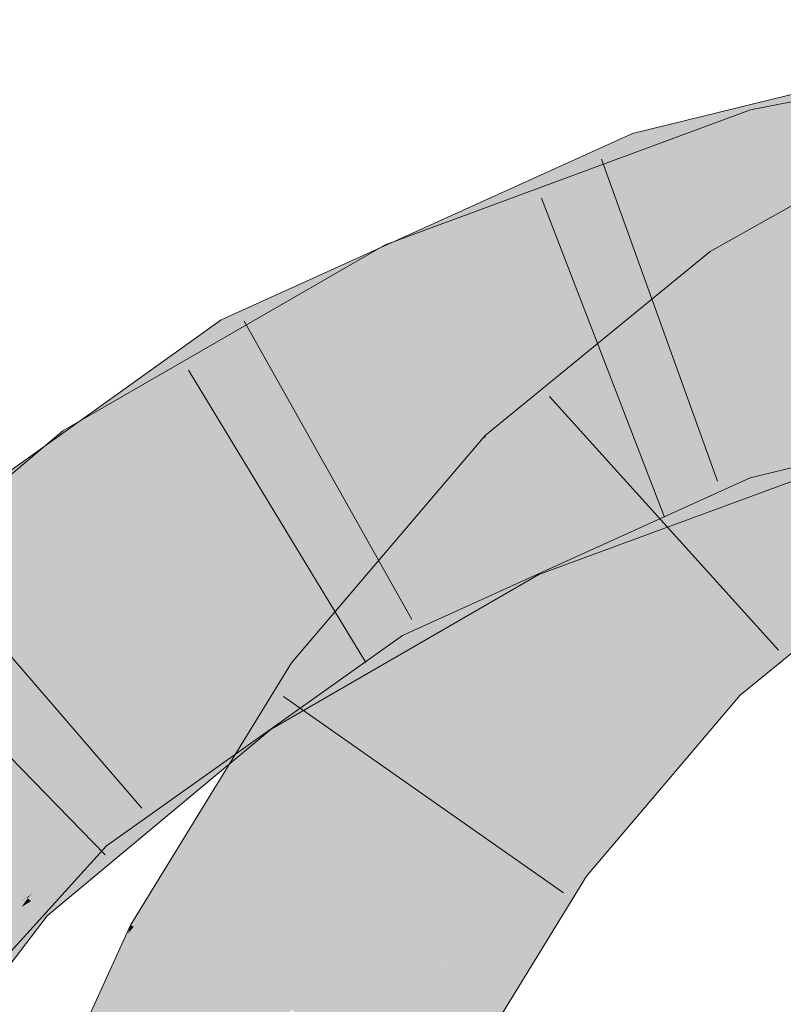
# Model space of a CAD drawing. Extents: x -500 to 300, y 62 to 1162.
# Tile 181 of 256: x 163.204 to 163.728, y 950.991 to 951.668. Entities that reach past the tile are written whole.
import ezdxf

# ---------------------------------------------------------------- set-up
doc = ezdxf.new("R2010")
doc.units = 0
doc.layers.get('0').update_dxf_attribs({"lineweight": 13})
for name, color, linetype, lineweight, true_color in [('E_Leerrohr 25-A06G93S78I', 7, 'Continuous', 9, 0xff8000), ('E_Leerrohr 25-Shading', 7, 'Continuous', 9, 0xff8000), ('E_Leerrohr 32-A06G93SF8I', 7, 'Continuous', 9, 0x00b300), ('E_Leerrohr 32-Shading', 7, 'Continuous', 9, 0x00b300)]:
    doc.layers.add(name, color=color, linetype=linetype, lineweight=lineweight, true_color=true_color)

# ---------------------------------------------------------------- blocks, each defined once
blk = doc.blocks.new('Shading-A06G93GV8I', base_point=(241.45081, 904.12592))
at = {"layer": 'E_Leerrohr 25-Shading', "color": 43, "true_color": 0xd7ab7f}
for points in [[(163.77518, 951.52454), (163.81456, 951.58484), (163.68945, 951.49194), (163.67805, 951.50824)], [(163.69124, 951.48938), (163.77235, 951.52026), (163.68945, 951.49194), (163.77518, 951.52454)], [(163.77142, 951.5188), (163.77235, 951.52026), (163.69183, 951.48853), (163.69124, 951.48938)], [(163.69183, 951.48853), (163.69902, 951.47821), (163.77142, 951.5188)], [(163.68945, 951.49194), (163.67805, 951.50824), (163.59932, 951.44385)], [(163.69183, 951.48853), (163.69124, 951.48938), (163.58289, 951.43042), (163.58699, 951.43378)], [(163.58289, 951.43042), (163.69902, 951.47821), (163.69183, 951.48853)], [(163.58699, 951.43378), (163.69124, 951.48938), (163.59932, 951.44385), (163.68945, 951.49194)], [(163.55087, 951.39191), (163.69902, 951.47821), (163.52354, 951.3819), (163.58289, 951.43042)], [(163.67325, 951.45715), (163.69902, 951.47821), (163.55087, 951.39191)], [(163.66914, 951.4538), (163.67325, 951.45715), (163.52724, 951.37817), (163.55087, 951.39191)], [(163.52724, 951.37817), (163.54921, 951.35577), (163.66914, 951.4538)], [(163.55087, 951.39191), (163.52354, 951.3819), (163.52649, 951.37891)], [(163.52724, 951.37817), (163.55087, 951.39191), (163.52649, 951.37891)], [(163.51237, 951.36877), (163.52649, 951.37891), (163.52095, 951.37885), (163.52423, 951.38123)], [(163.52423, 951.38123), (163.52354, 951.3819), (163.52095, 951.37885)], [(163.52724, 951.37817), (163.52649, 951.37891), (163.50952, 951.36542), (163.51237, 951.36877)], [(163.52724, 951.37817), (163.50952, 951.36542), (163.53867, 951.36652), (163.53468, 951.35931)], [(163.53468, 951.35931), (163.54921, 951.35577), (163.53867, 951.36652)], [(163.41565, 951.20752), (163.50952, 951.36542), (163.3905, 951.22571)], [(163.41565, 951.20752), (163.50664, 951.30853), (163.50952, 951.36542), (163.53468, 951.35931)], [(163.50664, 951.30853), (163.54921, 951.35577), (163.53468, 951.35931)], [(163.50233, 951.30072), (163.54921, 951.35577), (163.50664, 951.30853)], [(163.80023, 951.33331), (163.6731, 951.22968), (163.80374, 951.32825)], [(163.6731, 951.22968), (163.69876, 951.20355), (163.80374, 951.32825), (163.82118, 951.30328)], [(163.42912, 951.21472), (163.50233, 951.30072), (163.41565, 951.20752), (163.50664, 951.30853)], [(163.3905, 951.22571), (163.34073, 951.14478), (163.41565, 951.20752)], [(163.6731, 951.22968), (163.56734, 951.10529), (163.69876, 951.20355), (163.65573, 951.15295)], [(163.41565, 951.20752), (163.42017, 951.20422), (163.42912, 951.21472)], [(163.42017, 951.20422), (163.34073, 951.14478), (163.282, 951.04437), (163.27971, 951.04553)], [(163.42017, 951.20422), (163.282, 951.04437), (163.36412, 951.1131)], [(163.34073, 951.14478), (163.42017, 951.20422), (163.41565, 951.20752)], [(163.56734, 951.10529), (163.56343, 951.10065), (163.65573, 951.15295), (163.59309, 951.07922)], [(163.282, 951.04437), (163.31207, 951.02844), (163.36412, 951.1131)], [(163.56343, 951.10065), (163.50233, 951.00116), (163.59309, 951.07922), (163.59073, 951.07538)], [(163.50233, 951.00116), (163.46835, 950.94586), (163.59073, 951.07538), (163.50073, 950.92871)], [(163.31207, 951.02844), (163.282, 951.04437), (163.22273, 950.8313), (163.27815, 951.03973)], [(163.27815, 951.03973), (163.27971, 951.04553), (163.27573, 951.0368)], [(163.282, 951.04437), (163.27971, 951.04553), (163.27815, 951.03973)], [(163.22273, 950.8313), (163.27815, 951.03973), (163.2478, 950.97516), (163.27573, 951.0368)]]:
    blk.add_solid(points, dxfattribs=at)
at = {"layer": 'E_Leerrohr 25-Shading', "color": 31, "true_color": 0xfabd7f}
for points in [[(163.69902, 951.47821), (163.74962, 951.40576), (163.82986, 951.55157), (163.86684, 951.47131)], [(163.54921, 951.35577), (163.61115, 951.29272), (163.69902, 951.47821), (163.74962, 951.40576)], [(163.77963, 951.34961), (163.72948, 951.38934), (163.62413, 951.30334)], [(163.42017, 951.20422), (163.49181, 951.15247), (163.54921, 951.35577), (163.61115, 951.29272)], [(163.80023, 951.33331), (163.77963, 951.34961), (163.61115, 951.29272), (163.62413, 951.30334)], [(163.80023, 951.33331), (163.61115, 951.29272), (163.64771, 951.25555)], [(163.6731, 951.22968), (163.80023, 951.33331), (163.64771, 951.25555)], [(163.64771, 951.25555), (163.61115, 951.29272), (163.53468, 951.20288)], [(163.6731, 951.22968), (163.64771, 951.25555), (163.53073, 951.19818), (163.53468, 951.20288)], [(163.6731, 951.22968), (163.53073, 951.19818), (163.56734, 951.10529)], [(163.31207, 951.02844), (163.39021, 950.98712), (163.42017, 951.20422), (163.49181, 951.15247)], [(163.53073, 951.19818), (163.49181, 951.15247), (163.56734, 951.10529), (163.56343, 951.10065)], [(163.48163, 951.06274), (163.49181, 951.15247), (163.46573, 951.11005)], [(163.56343, 951.10065), (163.49181, 951.15247), (163.49449, 951.02454), (163.48163, 951.06274)], [(163.44164, 950.95996), (163.46573, 951.11005), (163.39737, 950.98334), (163.40073, 951.00427)], [(163.46835, 950.94586), (163.48163, 951.06274), (163.44164, 950.95996), (163.46573, 951.11005)], [(163.50233, 951.00116), (163.56343, 951.10065), (163.49449, 951.02454)], [(163.48163, 951.06274), (163.46835, 950.94586), (163.50233, 951.00116)], [(163.22273, 950.8313), (163.30504, 950.79907), (163.31207, 951.02844), (163.39021, 950.98712)], [(163.40073, 951.00427), (163.39021, 950.98712), (163.39737, 950.98334)]]:
    blk.add_solid(points, dxfattribs=at)
at = {"layer": 'E_Leerrohr 32-Shading', "color": 83, "true_color": 0x7fbd7f}
for points in [[(163.7059, 951.60553), (163.98804, 951.6485), (163.98639, 951.66162)], [(163.7059, 951.60553), (163.80235, 951.59692), (163.98804, 951.6485), (163.87361, 951.60895)], [(163.63527, 951.55859), (163.91913, 951.63025), (163.63187, 951.56854), (163.92021, 951.6319)], [(163.73569, 951.61652), (163.62474, 951.58936), (163.74065, 951.60052)], [(163.5903, 951.5481), (163.7059, 951.60553), (163.58652, 951.56152)], [(163.5903, 951.5481), (163.64261, 951.56171), (163.7059, 951.60553), (163.64771, 951.56342)], [(163.63658, 951.55475), (163.78905, 951.59204), (163.63527, 951.55859), (163.82013, 951.60529)], [(163.71172, 951.58466), (163.7059, 951.60553), (163.64771, 951.56342)], [(163.80235, 951.59692), (163.7059, 951.60553), (163.71172, 951.58466)], [(163.87109, 951.60809), (163.71254, 951.58173), (163.85042, 951.60095), (163.71469, 951.57404)], [(163.63005, 951.57385), (163.7424, 951.59491), (163.62474, 951.58936), (163.74065, 951.60052)], [(163.71254, 951.58173), (163.80235, 951.59692), (163.71172, 951.58466)], [(163.80235, 951.59692), (163.71254, 951.58173), (163.81039, 951.59802)], [(163.85042, 951.60095), (163.71469, 951.57404), (163.82462, 951.59204), (163.71574, 951.57025)], [(163.54709, 951.5415), (163.59714, 951.5611), (163.54359, 951.55261), (163.62474, 951.58936)], [(163.63, 951.57397), (163.62474, 951.58936), (163.59714, 951.5611)], [(163.70258, 951.5874), (163.67644, 951.57831), (163.7424, 951.59491), (163.74301, 951.59296)], [(163.63005, 951.57385), (163.63187, 951.56854), (163.70258, 951.5874), (163.67644, 951.57831)], [(163.64987, 951.55865), (163.71254, 951.58173), (163.69174, 951.57806), (163.71172, 951.58466)], [(163.60881, 951.53125), (163.71469, 951.57404), (163.63214, 951.55212), (163.71254, 951.58173)], [(163.64771, 951.56342), (163.63214, 951.55212), (163.69174, 951.57806), (163.64987, 951.55865)], [(163.58105, 951.54462), (163.63187, 951.56854), (163.59462, 951.55853), (163.63005, 951.57385)], [(163.59462, 951.55853), (163.63005, 951.57385), (163.59714, 951.5611), (163.63, 951.57397)], [(163.71469, 951.57404), (163.60881, 951.53125), (163.71574, 951.57025), (163.61264, 951.53223)], [(163.46518, 951.4906), (163.63214, 951.55212), (163.46031, 951.50104), (163.64771, 951.56342)], [(163.63527, 951.55859), (163.63187, 951.56854), (163.55472, 951.51764), (163.58105, 951.54462)], [(163.43663, 951.49023), (163.59462, 951.55853), (163.47929, 951.51501), (163.59714, 951.5611)], [(163.45477, 951.51294), (163.5903, 951.5481), (163.58652, 951.56152)], [(163.46159, 951.48834), (163.58105, 951.54462), (163.45619, 951.49866), (163.59462, 951.55853)], [(163.57318, 951.53857), (163.64261, 951.56171), (163.57909, 951.54297)], [(163.63658, 951.55475), (163.63527, 951.55859), (163.58699, 951.53223), (163.5779, 951.52942)], [(163.59077, 951.54639), (163.64261, 951.56171), (163.5903, 951.5481)], [(163.54359, 951.55261), (163.45013, 951.51025), (163.54709, 951.5415), (163.45303, 951.5047)], [(163.6004, 951.52911), (163.63214, 951.55212), (163.49973, 951.50336)], [(163.60881, 951.53125), (163.63214, 951.55212), (163.6004, 951.52911)], [(163.45749, 951.50708), (163.59077, 951.54639), (163.45477, 951.51294), (163.5903, 951.5481)], [(163.55524, 951.51819), (163.58105, 951.54462), (163.46523, 951.49005)], [(163.47784, 951.51312), (163.57318, 951.53857), (163.57909, 951.54297)], [(163.47784, 951.51312), (163.45906, 951.50372), (163.57318, 951.53857), (163.46031, 951.50104)], [(163.47231, 951.49323), (163.6004, 951.52911), (163.49973, 951.50336)], [(163.47231, 951.49323), (163.58533, 951.52216), (163.6004, 951.52911), (163.59651, 951.52631)], [(163.5779, 951.52942), (163.56194, 951.5213), (163.58699, 951.53223), (163.56476, 951.52216)], [(163.60881, 951.53125), (163.59651, 951.52631), (163.61264, 951.53223)], [(163.59651, 951.52631), (163.60881, 951.53125), (163.6004, 951.52911)], [(163.46518, 951.4906), (163.57622, 951.5188), (163.47231, 951.49323), (163.58533, 951.52216)], [(163.56194, 951.5213), (163.55472, 951.51764), (163.56476, 951.52216)], [(163.34279, 951.46161), (163.34767, 951.45172), (163.47929, 951.51501), (163.43663, 951.49023)], [(163.3604, 951.42957), (163.55472, 951.51764), (163.46523, 951.49005), (163.55524, 951.51819)], [(163.57622, 951.5188), (163.46518, 951.4906), (163.46527, 951.49042)], [(163.47025, 951.47974), (163.57622, 951.5188), (163.46527, 951.49042)], [(163.41893, 951.48651), (163.45749, 951.50708), (163.354, 951.45477), (163.45477, 951.51294)], [(163.45013, 951.51025), (163.37051, 951.47418), (163.45303, 951.5047), (163.41545, 951.48999)], [(163.45749, 951.50708), (163.45906, 951.50372), (163.47784, 951.51312)], [(163.46518, 951.4906), (163.46031, 951.50104), (163.25229, 951.35773), (163.24112, 951.37372)], [(163.45906, 951.50372), (163.28712, 951.41614), (163.25156, 951.37976), (163.2502, 951.38208)], [(163.45906, 951.50372), (163.25156, 951.37976), (163.431, 951.48401)], [(163.28712, 951.41614), (163.45906, 951.50372), (163.45749, 951.50708)], [(163.431, 951.48401), (163.46031, 951.50104), (163.45906, 951.50372)], [(163.34767, 951.45172), (163.35535, 951.43835), (163.45619, 951.49866), (163.46159, 951.48834)], [(163.25229, 951.35773), (163.25418, 951.35504), (163.46518, 951.4906), (163.47025, 951.47974)], [(163.34279, 951.46161), (163.41545, 951.48999), (163.37051, 951.47418)], [(163.3604, 951.42957), (163.46523, 951.49005), (163.35535, 951.43835)], [(163.28712, 951.41614), (163.41893, 951.48651), (163.354, 951.45477)], [(163.23018, 951.36371), (163.29645, 951.41339), (163.22174, 951.37524), (163.34218, 951.4613)], [(163.34767, 951.45172), (163.34218, 951.4613), (163.29645, 951.41339)], [(163.34767, 951.45172), (163.34279, 951.46161), (163.34218, 951.4613)], [(163.29645, 951.41339), (163.35535, 951.43835), (163.34767, 951.45172)], [(163.75717, 951.36542), (163.94513, 951.44537), (163.6938, 951.38745), (163.79909, 951.41321)], [(163.29645, 951.41339), (163.25897, 951.36804), (163.35535, 951.43835), (163.26175, 951.36365)], [(163.3604, 951.42957), (163.35535, 951.43835), (163.2637, 951.36053), (163.26175, 951.36365)], [(163.2502, 951.38208), (163.28712, 951.41614), (163.2446, 951.3916)], [(163.2567, 951.3717), (163.29645, 951.41339), (163.25172, 951.37988)], [(163.25897, 951.36804), (163.29645, 951.41339), (163.2567, 951.3717)], [(163.65103, 951.33331), (163.76326, 951.40002), (163.64459, 951.35626)], [(163.65573, 951.32147), (163.7731, 951.36475), (163.65103, 951.33331), (163.76326, 951.40002)], [(163.2332, 951.38501), (163.24112, 951.37372), (163.2446, 951.3916), (163.2502, 951.38208)], [(163.6123, 951.33618), (163.6938, 951.38745), (163.60832, 951.34875)], [(163.6142, 951.3302), (163.6938, 951.38745), (163.6123, 951.33618)], [(163.6142, 951.3302), (163.65573, 951.3302), (163.6938, 951.38745), (163.70564, 951.35284)], [(163.75717, 951.36542), (163.6938, 951.38745), (163.70564, 951.35284)], [(163.22717, 951.36096), (163.2332, 951.38501), (163.0545, 951.20331), (163.03685, 951.21918)], [(163.24112, 951.37372), (163.2332, 951.38501), (163.22717, 951.36096)], [(163.23134, 951.36456), (163.23929, 951.35345), (163.25172, 951.37988), (163.2567, 951.3717)], [(163.2502, 951.38208), (163.24112, 951.37372), (163.25156, 951.37976)], [(163.10619, 951.27081), (163.23018, 951.36371), (163.09404, 951.284), (163.22174, 951.37524)], [(163.25229, 951.35773), (163.24112, 951.37372), (163.21805, 951.32458), (163.22717, 951.36096)], [(163.23929, 951.35345), (163.24274, 951.34845), (163.2567, 951.3717), (163.25897, 951.36804)], [(163.25897, 951.36804), (163.24274, 951.34845), (163.26175, 951.36365)], [(163.21805, 951.32458), (163.22717, 951.36096), (163.06406, 951.1947), (163.0545, 951.20331)], [(163.1188, 951.25708), (163.23134, 951.36456), (163.10619, 951.27081)], [(163.1188, 951.25708), (163.20825, 951.32092), (163.23134, 951.36456), (163.23929, 951.35345)], [(163.26175, 951.36365), (163.24274, 951.34845), (163.2637, 951.36053), (163.24408, 951.3465)], [(163.20825, 951.32092), (163.24274, 951.34845), (163.23929, 951.35345)], [(163.21805, 951.32458), (163.25418, 951.35504), (163.25229, 951.35773)], [(163.56734, 951.32776), (163.63371, 951.32306), (163.64459, 951.35626), (163.65103, 951.33331)], [(163.24274, 951.34845), (163.20825, 951.32092), (163.24408, 951.3465)], [(163.56734, 951.33014), (163.60275, 951.33014), (163.60832, 951.34875), (163.6123, 951.33618)], [(163.60275, 951.33014), (163.6142, 951.3302), (163.6123, 951.33618)], [(163.65103, 951.33331), (163.63371, 951.32306), (163.65436, 951.32159)], [(163.65573, 951.32147), (163.65103, 951.33331), (163.65436, 951.32159)], [(163.50233, 951.30066), (163.55595, 951.30072), (163.56734, 951.33014), (163.60275, 951.33014)], [(163.54492, 951.31952), (163.56953, 951.32764), (163.56734, 951.32776)], [(163.54492, 951.31952), (163.59073, 951.29749), (163.56953, 951.32764), (163.63371, 951.32306)], [(163.59073, 951.30072), (163.65573, 951.3302), (163.55595, 951.30072), (163.60275, 951.33014)], [(163.54492, 951.31952), (163.50233, 951.29492), (163.51698, 951.29639)], [(163.55394, 951.30011), (163.54492, 951.31952), (163.51698, 951.29639)], [(163.59073, 951.29749), (163.54492, 951.31952), (163.55394, 951.30011)], [(163.63371, 951.32306), (163.59073, 951.29749), (163.65573, 951.32147)], [(163.56038, 951.28632), (163.55394, 951.30011), (163.37642, 951.18011), (163.51698, 951.29639)], [(163.50215, 951.3006), (163.44836, 951.27625), (163.45021, 951.27301)], [(163.45021, 951.27301), (163.45483, 951.26495), (163.50215, 951.3006), (163.50212, 951.30054)], [(163.45483, 951.26495), (163.46657, 951.24445), (163.50212, 951.30054)], [(163.46657, 951.24445), (163.55595, 951.30072), (163.50215, 951.3006), (163.50233, 951.30066)], [(163.55595, 951.30072), (163.46657, 951.24445), (163.59073, 951.30072)], [(163.55394, 951.30011), (163.56038, 951.28632), (163.59073, 951.29749)], [(163.50233, 951.29492), (163.49248, 951.28925), (163.51698, 951.29639), (163.37642, 951.18011)], [(163.49248, 951.28925), (163.40771, 951.2403), (163.35992, 951.20367), (163.35626, 951.20892)], [(163.49222, 951.289), (163.49248, 951.28925), (163.36957, 951.18988), (163.41724, 951.24011)], [(163.49222, 951.289), (163.36957, 951.18988), (163.37093, 951.18799)], [(163.37286, 951.18518), (163.37642, 951.18011), (163.40433, 951.21576), (163.49222, 951.289)], [(163.41724, 951.24011), (163.49248, 951.28925), (163.41856, 951.24152)], [(163.44852, 951.27594), (163.44836, 951.27625), (163.23894, 951.12634), (163.23845, 951.12689)], [(163.44852, 951.27594), (163.23894, 951.12634), (163.26393, 951.14197)], [(163.45021, 951.27301), (163.44852, 951.27594), (163.34628, 951.1933), (163.26393, 951.14197)], [(163.37267, 951.1897), (163.45483, 951.26495), (163.39792, 951.22461), (163.45021, 951.27301)], [(163.39792, 951.22461), (163.45021, 951.27301), (163.4164, 951.24707)], [(163.40256, 951.21704), (163.46657, 951.24445), (163.45483, 951.26495)], [(163.26321, 951.09998), (163.39792, 951.22461), (163.38901, 951.22607), (163.4164, 951.24707)], [(163.40256, 951.21704), (163.375, 951.18762), (163.46657, 951.24445), (163.37872, 951.18201)], [(163.37663, 951.22137), (163.40771, 951.2403), (163.35544, 951.21014)], [(163.39165, 951.22418), (163.36038, 951.20306), (163.41856, 951.24152), (163.41724, 951.24011)], [(163.41724, 951.24011), (163.36038, 951.20306), (163.36957, 951.18988)], [(163.38901, 951.22607), (163.24722, 951.11737), (163.24985, 951.1145)], [(163.26321, 951.09998), (163.38901, 951.22607), (163.24985, 951.1145)], [(163.35869, 951.17688), (163.39792, 951.22461), (163.31445, 951.13635), (163.26321, 951.09998)], [(163.35992, 951.20367), (163.36038, 951.20306), (163.39165, 951.22418)], [(163.37267, 951.1897), (163.39792, 951.22461), (163.37112, 951.19202)], [(163.35626, 951.20892), (163.37663, 951.22137), (163.35544, 951.21014)], [(163.40256, 951.21704), (163.37274, 951.18976), (163.37451, 951.18707)], [(163.35626, 951.20892), (163.35544, 951.21014), (163.21474, 951.09113), (163.19539, 951.07642)], [(163.37093, 951.18799), (163.37286, 951.18518), (163.40433, 951.21576)], [(163.36038, 951.20306), (163.35992, 951.20367), (163.20854, 951.06458), (163.20503, 951.06769)], [(163.3419, 951.18787), (163.35992, 951.20367), (163.327, 951.18457), (163.35626, 951.20892)], [(163.36038, 951.20306), (163.20854, 951.06458), (163.21231, 951.0672)], [(163.36038, 951.20306), (163.209, 951.06415), (163.2478, 951.07288), (163.2114, 951.06195)], [(163.36098, 951.1781), (163.36957, 951.18988), (163.2478, 951.07288), (163.36038, 951.20306)], [(163.26393, 951.14197), (163.24036, 951.12482), (163.34628, 951.1933), (163.24722, 951.11737)], [(163.35869, 951.17688), (163.37267, 951.1897), (163.37112, 951.19202)], [(163.37093, 951.18799), (163.36957, 951.18988), (163.36098, 951.1781)], [(163.21474, 951.09113), (163.1962, 951.07568), (163.3419, 951.18787), (163.20503, 951.06769)], [(163.327, 951.18457), (163.21474, 951.09113), (163.26796, 951.13159)], [(163.3419, 951.18787), (163.327, 951.18457), (163.26796, 951.13159)], [(163.37274, 951.18976), (163.35869, 951.17688), (163.35196, 951.16302), (163.34073, 951.15503)], [(163.36098, 951.1781), (163.34073, 951.15039), (163.37286, 951.18518), (163.34781, 951.15625)], [(163.34781, 951.15625), (163.37642, 951.18011), (163.37286, 951.18518)], [(163.37274, 951.18976), (163.35196, 951.16302), (163.37451, 951.18707)], [(163.375, 951.18762), (163.35196, 951.16302), (163.37872, 951.18201)], [(163.36098, 951.1781), (163.37286, 951.18518), (163.37093, 951.18799)], [(163.36098, 951.1781), (163.2478, 951.07288), (163.29124, 951.10913)], [(163.34073, 951.15039), (163.36098, 951.1781), (163.29124, 951.10913)], [(163.34073, 951.15503), (163.35869, 951.17688), (163.31445, 951.13635)], [(163.23894, 951.12634), (163.24036, 951.12482), (163.26393, 951.14197)], [(163.23894, 951.12634), (163.23845, 951.12689), (163.20988, 951.09534)], [(163.21136, 951.09418), (163.24036, 951.12482), (163.20988, 951.09534), (163.23894, 951.12634)], [(163.24722, 951.11737), (163.24036, 951.12482), (163.22041, 951.08746), (163.2121, 951.09497)], [(163.24722, 951.11737), (163.19289, 951.05676), (163.24985, 951.1145), (163.20866, 951.06647)], [(163.24985, 951.1145), (163.22386, 951.08417), (163.26321, 951.09998), (163.2294, 951.07922)], [(163.15253, 951.03198), (163.21136, 951.09418), (163.20988, 951.09534)], [(163.23325, 951.07581), (163.2478, 951.08295), (163.2294, 951.07922), (163.26321, 951.09998)], [(163.2121, 951.09497), (163.15253, 951.03198), (163.22041, 951.08746), (163.19289, 951.05676)], [(163.19539, 951.07642), (163.1962, 951.07568), (163.21474, 951.09113)], [(163.22386, 951.08417), (163.20866, 951.06647), (163.2294, 951.07922)], [(163.23795, 951.07202), (163.2478, 951.08295), (163.23354, 951.07593)], [(163.15324, 950.99664), (163.23354, 951.07593), (163.20566, 951.06226)], [(163.15324, 950.99664), (163.1828, 951.01117), (163.23354, 951.07593), (163.23795, 951.07202)], [(163.1962, 951.07568), (163.17635, 951.05145), (163.20503, 951.06769), (163.19254, 951.05157)], [(163.20566, 951.06226), (163.23325, 951.07581), (163.20935, 951.06689), (163.2294, 951.07922)], [(163.2114, 951.06195), (163.2226, 951.05188), (163.2478, 951.07288)], [(163.07547, 950.91119), (163.20866, 951.06647), (163.01221, 950.85541), (163.19289, 951.05676)], [(163.02174, 950.84851), (163.02614, 950.84534), (163.20866, 951.06647), (163.20935, 951.06689)], [(163.14993, 950.99506), (163.15324, 950.99664), (163.20544, 951.06219), (163.20566, 951.06226)], [(163.20854, 951.06458), (163.20503, 951.06769), (163.19766, 951.05164), (163.19254, 951.05157)], [(163.209, 951.06415), (163.20854, 951.06458), (163.19977, 951.0517), (163.19766, 951.05164)], [(163.209, 951.06415), (163.19977, 951.0517), (163.20921, 951.06396), (163.20049, 951.0517)], [(163.20491, 951.05792), (163.20049, 951.0517), (163.2114, 951.06195), (163.2226, 951.05188)], [(163.20921, 951.06396), (163.20491, 951.05792), (163.2114, 951.06195)], [(163.20566, 951.06226), (163.20935, 951.06689), (163.20544, 951.06219)], [(163.20854, 951.06458), (163.209, 951.06415), (163.21231, 951.0672)], [(163.2226, 951.05188), (163.20049, 951.0517), (163.1828, 950.99982), (163.15111, 950.97986)]]:
    blk.add_solid(points, dxfattribs=at)
at = {"layer": 'E_Leerrohr 32-Shading', "color": 83, "true_color": 0x7fd57f}
for points in [[(163.92461, 951.54944), (163.91402, 951.62262), (163.64513, 951.52972), (163.63658, 951.55475)], [(163.71574, 951.57025), (163.99817, 951.56824), (163.82462, 951.59204)], [(163.72316, 951.5437), (163.71574, 951.57025), (163.61264, 951.53223)], [(163.92613, 951.55542), (163.71574, 951.57025), (163.72316, 951.5437)], [(163.99817, 951.56824), (163.71574, 951.57025), (163.99925, 951.55963), (163.92613, 951.55542)], [(163.72513, 951.53662), (163.98187, 951.55151), (163.72316, 951.5437), (163.92613, 951.55542)], [(163.64513, 951.52972), (163.63658, 951.55475), (163.55734, 951.5188)], [(163.92667, 951.5351), (163.92461, 951.54944), (163.66519, 951.47113), (163.64513, 951.52972)], [(163.72578, 951.5343), (164.00044, 951.55017), (163.72513, 951.53662), (163.98187, 951.55151)], [(163.59734, 951.52344), (163.72513, 951.53662), (163.61264, 951.53223), (163.72316, 951.5437)], [(163.77359, 951.49475), (163.96185, 951.54797), (163.73895, 951.48706), (163.72578, 951.5343)], [(163.59799, 951.52106), (163.72578, 951.5343), (163.59734, 951.52344), (163.72513, 951.53662)], [(163.66519, 951.47113), (163.64513, 951.52972), (163.55472, 951.51764), (163.55734, 951.5188)], [(163.59734, 951.52344), (163.61264, 951.53223), (163.59651, 951.52631)], [(163.7395, 951.48517), (163.72578, 951.5343), (163.62048, 951.44122), (163.59799, 951.52106)], [(163.57622, 951.5188), (163.59799, 951.52106), (163.58533, 951.52216), (163.59734, 951.52344)], [(163.59734, 951.52344), (163.59651, 951.52631), (163.58533, 951.52216)], [(163.55472, 951.51764), (163.3604, 951.42957), (163.58147, 951.43317), (163.40437, 951.35291)], [(163.47025, 951.47974), (163.59799, 951.52106), (163.57622, 951.5188)], [(163.47025, 951.47974), (163.56371, 951.45581), (163.59799, 951.52106), (163.60899, 951.48206)], [(163.66519, 951.47113), (163.55472, 951.51764), (163.58147, 951.43317)], [(163.66519, 951.47113), (163.66722, 951.46515), (163.77283, 951.49744)], [(163.66722, 951.46515), (163.66847, 951.46155), (163.77283, 951.49744), (163.7764, 951.4859)], [(163.67653, 951.43793), (163.68126, 951.42413), (163.85703, 951.49329)], [(163.60899, 951.48206), (163.56371, 951.45581), (163.61766, 951.45123), (163.60489, 951.44525)], [(163.7395, 951.48517), (163.62048, 951.44122), (163.74203, 951.47607)], [(163.67653, 951.43793), (163.7814, 951.47009), (163.66847, 951.46155), (163.77647, 951.48596)], [(163.47025, 951.47974), (163.25418, 951.35504), (163.4989, 951.41821), (163.30481, 951.28259)], [(163.56371, 951.45581), (163.47025, 951.47974), (163.4989, 951.41821)], [(163.74203, 951.47607), (163.62048, 951.44122), (163.74722, 951.45746), (163.66704, 951.4278)], [(163.66722, 951.46515), (163.66519, 951.47113), (163.61929, 951.4455), (163.58147, 951.43317)], [(163.67653, 951.43793), (163.66847, 951.46155), (163.58536, 951.43158), (163.61929, 951.4455)], [(163.66847, 951.46155), (163.66722, 951.46515), (163.61929, 951.4455)], [(163.71609, 951.43689), (163.6938, 951.38745), (163.78403, 951.46179), (163.79095, 951.43951)], [(163.78325, 951.46429), (163.72516, 951.44141), (163.78403, 951.46179), (163.71609, 951.43689)], [(163.4989, 951.41821), (163.50758, 951.3996), (163.56371, 951.45581), (163.60489, 951.44525)], [(163.74722, 951.45746), (163.66704, 951.4278), (163.74965, 951.44879), (163.68979, 951.4212)], [(163.60489, 951.44525), (163.62048, 951.44122), (163.61766, 951.45123)], [(163.74965, 951.44879), (163.72719, 951.43848), (163.76326, 951.40002), (163.69461, 951.41986)], [(163.50758, 951.3996), (163.62048, 951.44122), (163.60489, 951.44525)], [(163.66704, 951.4278), (163.62048, 951.44122), (163.51982, 951.37335), (163.50758, 951.3996)], [(163.61929, 951.4455), (163.58147, 951.43317), (163.58536, 951.43158)], [(163.72516, 951.44141), (163.68126, 951.42413), (163.71609, 951.43689)], [(163.67653, 951.43793), (163.58536, 951.43158), (163.62343, 951.41608)], [(163.67653, 951.43793), (163.62343, 951.41608), (163.68126, 951.42413), (163.64664, 951.40668)], [(163.71609, 951.43689), (163.68126, 951.42413), (163.6826, 951.42023)], [(163.6938, 951.38745), (163.71609, 951.43689), (163.6826, 951.42023)], [(163.72719, 951.43848), (163.68979, 951.4212), (163.69461, 951.41986)], [(163.79095, 951.43951), (163.6938, 951.38745), (163.79909, 951.41321)], [(163.40189, 951.35724), (163.3604, 951.42957), (163.24869, 951.24194), (163.20825, 951.32092)], [(163.50793, 951.39984), (163.50795, 951.39978), (163.58147, 951.43317), (163.58536, 951.43158)], [(163.50795, 951.39978), (163.52144, 951.37408), (163.58536, 951.43158), (163.62343, 951.41608)], [(163.68979, 951.4212), (163.66704, 951.4278), (163.53148, 951.34833), (163.51982, 951.37335)], [(163.68979, 951.4212), (163.55537, 951.35931), (163.53946, 951.33124), (163.53419, 951.34253)], [(163.68979, 951.4212), (163.53946, 951.33124), (163.69461, 951.41986)], [(163.56036, 951.34308), (163.69461, 951.41986), (163.56085, 951.34344)], [(163.56036, 951.34308), (163.56107, 951.34155), (163.69461, 951.41986), (163.58379, 951.34558)], [(163.64459, 951.35626), (163.76326, 951.40002), (163.58379, 951.34558), (163.69461, 951.41986)], [(163.68126, 951.42413), (163.64664, 951.40668), (163.6826, 951.42023), (163.65515, 951.4032)], [(163.65515, 951.4032), (163.6938, 951.38745), (163.6826, 951.42023)], [(163.4989, 951.41821), (163.3745, 951.3313), (163.50757, 951.39966)], [(163.53413, 951.34985), (163.64664, 951.40668), (163.52141, 951.37408), (163.62343, 951.41608)], [(163.64664, 951.40668), (163.56213, 951.36395), (163.65515, 951.4032), (163.54726, 951.35248)], [(163.3745, 951.3313), (163.30481, 951.28259), (163.50757, 951.39966), (163.50758, 951.3996)], [(163.50758, 951.3996), (163.30481, 951.28259), (163.51982, 951.37335), (163.31023, 951.27484)], [(163.41689, 951.33105), (163.52144, 951.37408), (163.40437, 951.35291), (163.50793, 951.39984)], [(163.54266, 951.33344), (163.65515, 951.4032), (163.53687, 951.34448), (163.54726, 951.35248)], [(163.6938, 951.38745), (163.65515, 951.4032), (163.59831, 951.36792)], [(163.56071, 951.3446), (163.60832, 951.34875), (163.59831, 951.36792), (163.6938, 951.38745)], [(163.51982, 951.37335), (163.31023, 951.27484), (163.53148, 951.34833), (163.33633, 951.23749)], [(163.43488, 951.29968), (163.53413, 951.34985), (163.41689, 951.33105), (163.52141, 951.37408)], [(163.56213, 951.36395), (163.43488, 951.29968), (163.54726, 951.35248)], [(163.55537, 951.35931), (163.53148, 951.34833), (163.53419, 951.34253)], [(163.30481, 951.28259), (163.25418, 951.35504), (163.26154, 951.24878), (163.21805, 951.32458)], [(163.40189, 951.35724), (163.24869, 951.24194), (163.29955, 951.2782)], [(163.40437, 951.35291), (163.40189, 951.35724), (163.29955, 951.2782)], [(163.40715, 951.34802), (163.40437, 951.35291), (163.30959, 951.28534)], [(163.54726, 951.35248), (163.43488, 951.29968), (163.44836, 951.27625)], [(163.56734, 951.32776), (163.64459, 951.35626), (163.56499, 951.33295), (163.58379, 951.34558)], [(163.30414, 951.2713), (163.41689, 951.33105), (163.30959, 951.28534), (163.40715, 951.34802)], [(163.47252, 951.29688), (163.53148, 951.34833), (163.35541, 951.21021), (163.33633, 951.23749)], [(163.53419, 951.34253), (163.53148, 951.34833), (163.47252, 951.29688)], [(163.60832, 951.34875), (163.56071, 951.3446), (163.56224, 951.34131)], [(163.56107, 951.34155), (163.56499, 951.33295), (163.58379, 951.34558)], [(163.56734, 951.33014), (163.60832, 951.34875), (163.56224, 951.34131)], [(163.53946, 951.33124), (163.53419, 951.34253), (163.40771, 951.2403), (163.47252, 951.29688)], [(163.45592, 951.27966), (163.54266, 951.33344), (163.44836, 951.27625), (163.53687, 951.34448)], [(163.56007, 951.34424), (163.45592, 951.27966), (163.50215, 951.3006)], [(163.56071, 951.3446), (163.56007, 951.34424), (163.56734, 951.33014), (163.50215, 951.3006)], [(163.56085, 951.34344), (163.53946, 951.33124), (163.54041, 951.32916)], [(163.54492, 951.31952), (163.56499, 951.33295), (163.54041, 951.32916), (163.56036, 951.34308)], [(163.56499, 951.33295), (163.54492, 951.31952), (163.56734, 951.32776)], [(163.43488, 951.29968), (163.41689, 951.33105), (163.3215, 951.25446), (163.30861, 951.27368)], [(163.54041, 951.32916), (163.53946, 951.33124), (163.51314, 951.30646), (163.48781, 951.29559)], [(163.54041, 951.32916), (163.50151, 951.29675), (163.54492, 951.31952), (163.50233, 951.29492)], [(163.25261, 951.26428), (163.21805, 951.32458), (163.12973, 951.13556), (163.06406, 951.1947)], [(163.24146, 951.25604), (163.20825, 951.32092), (163.17705, 951.19373), (163.1188, 951.25708)], [(163.48781, 951.29559), (163.40771, 951.2403), (163.51314, 951.30646), (163.49248, 951.28925)], [(163.43488, 951.29968), (163.3215, 951.25446), (163.37897, 951.26428)], [(163.37897, 951.26428), (163.44836, 951.27625), (163.43488, 951.29968)], [(163.40771, 951.2403), (163.47252, 951.29688), (163.35544, 951.21014), (163.35541, 951.21021)], [(163.50151, 951.29675), (163.49248, 951.28925), (163.50233, 951.29492)], [(163.30414, 951.2713), (163.30959, 951.28534), (163.29955, 951.2782)], [(163.29955, 951.2782), (163.24869, 951.24194), (163.30414, 951.2713)], [(163.30481, 951.28259), (163.26154, 951.24878), (163.29971, 951.27826)], [(163.26154, 951.24878), (163.26251, 951.24707), (163.29971, 951.27826)], [(163.30481, 951.28259), (163.26251, 951.24707), (163.31023, 951.27484)], [(163.30861, 951.27368), (163.24869, 951.24194), (163.3215, 951.25446)], [(163.31023, 951.27484), (163.26251, 951.24707), (163.33633, 951.23749), (163.31818, 951.22491)], [(163.35553, 951.21021), (163.44836, 951.27625), (163.3362, 951.23724), (163.37897, 951.26428)], [(163.26154, 951.24878), (163.25261, 951.26428), (163.17076, 951.17853)], [(163.33435, 951.23608), (163.37897, 951.26428), (163.3215, 951.25446)], [(163.24869, 951.24194), (163.24146, 951.25604), (163.17862, 951.19202), (163.17705, 951.19373)], [(163.21027, 951.15753), (163.33435, 951.23608), (163.24869, 951.24194), (163.3215, 951.25446)], [(163.12973, 951.13556), (163.26251, 951.24707), (163.17076, 951.17853), (163.26154, 951.24878)], [(163.31818, 951.22491), (163.26251, 951.24707), (163.15521, 951.11261), (163.12973, 951.13556)], [(163.21027, 951.15753), (163.24869, 951.24194), (163.17862, 951.19202)], [(163.23845, 951.12689), (163.35553, 951.21021), (163.21027, 951.15753), (163.3362, 951.23724)], [(163.31818, 951.22491), (163.35544, 951.21014), (163.33633, 951.23749)], [(163.35536, 951.21014), (163.31818, 951.22491), (163.1803, 951.08997), (163.15521, 951.11261)], [(163.19539, 951.07642), (163.35544, 951.21014), (163.1803, 951.08997), (163.35536, 951.21014)], [(163.16971, 951.12524), (163.21027, 951.15753), (163.14288, 951.14935), (163.18263, 951.18762)], [(163.21027, 951.15753), (163.17319, 951.12805), (163.23845, 951.12689), (163.19971, 951.10419)], [(163.19971, 951.10419), (163.20111, 951.10297), (163.23567, 951.12531)], [(163.20111, 951.10297), (163.20833, 951.09668), (163.23567, 951.12531), (163.23845, 951.12689)], [(163.20988, 951.09534), (163.23845, 951.12689), (163.20833, 951.09668)], [(162.93954, 950.92761), (163.00063, 950.88837), (163.19971, 951.10419), (163.20833, 951.09668)], [(163.0011, 950.88806), (163.20833, 951.09668), (163.00063, 950.88837)], [(163.0011, 950.88806), (163.15253, 951.03198), (163.20833, 951.09668), (163.20988, 951.09534)]]:
    blk.add_solid(points, dxfattribs=at)
blk = doc.blocks.new('Referenz-A06G93SG8I')
at = {"layer": 'E_Leerrohr 25-A06G93S78I', "linetype": 'Continuous', "ltscale": 0.13}
for p, q in [((163.67805, 951.50825), (163.81455, 951.58483)), ((163.52355, 951.3819), (163.67805, 951.50825)), ((163.72512, 951.23428), (163.56768, 951.40874)), ((163.3905, 951.22569), (163.52355, 951.3819)), ((163.69876, 951.20358), (163.82119, 951.30328)), ((163.2797, 951.04556), (163.3905, 951.22569)), ((163.5931, 951.07922), (163.69876, 951.20358)), ((163.57738, 951.0677), (163.38495, 951.20259)), ((163.50073, 950.92874), (163.5931, 951.07922)), ((163.18864, 950.84465), (163.2797, 951.04556))]:
    blk.add_line(p, q, dxfattribs=at)
at = {"layer": 'E_Leerrohr 32-A06G93SF8I', "linetype": 'Continuous', "ltscale": 0.13}
for p, q in [((163.62474, 951.58937), (163.94404, 951.66752)), ((163.7059, 951.60555), (163.98639, 951.66162)), ((163.45478, 951.51292), (163.7059, 951.60555)), ((163.34218, 951.46131), (163.62474, 951.58937)), ((163.68302, 951.35059), (163.60341, 951.57169)), ((163.64674, 951.32572), (163.56229, 951.54502)), ((163.2332, 951.38503), (163.45478, 951.51292)), ((163.09403, 951.28402), (163.34218, 951.46131)), ((163.47315, 951.25554), (163.35788, 951.46033)), ((163.44147, 951.22581), (163.31962, 951.42676)), ((163.70565, 951.35283), (163.98209, 951.42044)), ((163.03685, 951.21921), (163.2332, 951.38503)), ((163.56038, 951.28632), (163.7731, 951.36475)), ((163.46657, 951.24446), (163.70565, 951.35283)), ((163.2875, 951.12592), (163.134, 951.30385)), ((163.37641, 951.18011), (163.56038, 951.28632)), ((163.26229, 951.09384), (163.09837, 951.26223)), ((163.26322, 951.09996), (163.46657, 951.24446)), ((163.2226, 951.05189), (163.37641, 951.18011)), ((163.03008, 950.8425), (163.26322, 951.09996)), ((163.0033, 950.76491), (163.2226, 951.05189))]:
    blk.add_line(p, q, dxfattribs=at)

msp = doc.modelspace()

# ---------------------------------------------------------------- block references
at = {"color": 8, "lineweight": 25, "ltscale": 0.25, "true_color": 0x808080}
msp.add_blockref('Referenz-A06G93SG8I', (0, 0), dxfattribs=at)
msp.add_blockref('Shading-A06G93GV8I', (241.45081, 904.12592))

doc.saveas('drawing.dxf')
